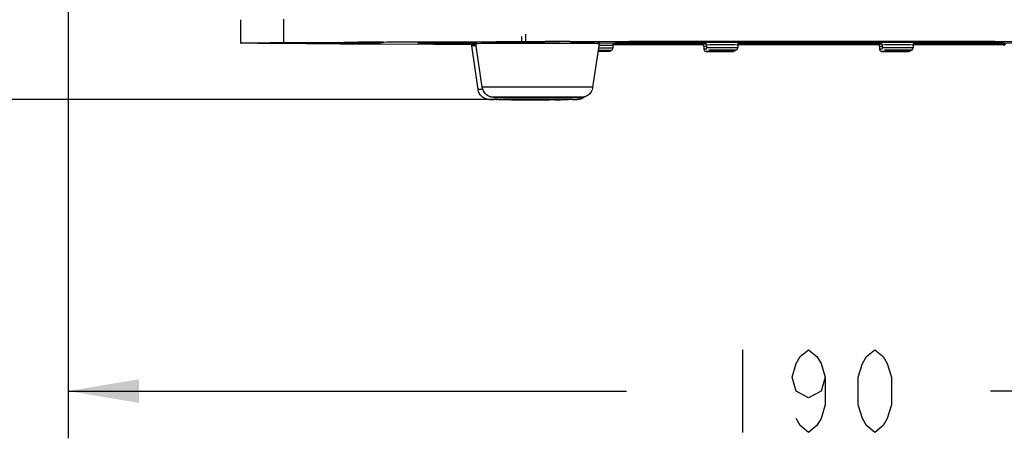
# Model space of a CAD drawing. Extents: x 0 to 420, y 0 to 297.
# Tile 17 of 93: x 80 to 121, y 160 to 177. Entities that reach past the tile are written whole.
import ezdxf

# ---------------------------------------------------------------- set-up
doc = ezdxf.new("R2010")
doc.units = 0
doc.header["$LTSCALE"] = 23.1
doc.linetypes.add('CENTER', pattern=[0.6, 0.375, -0.075, 0.075, -0.075])
doc.layers.get('0').update_dxf_attribs({"linetype": 'CONTINUOUS'})
for name, color, linetype in [('02___PRT_ALL_AXES', 7, 'CONTINUOUS'), ('03___PRT_ALL_CURVES', 7, 'CONTINUOUS'), ('AXES', 7, 'CONTINUOUS'), ('DIM_PILOTEES', 7, 'CONTINUOUS')]:
    doc.layers.add(name, color=color, linetype=linetype)
doc.dimstyles.get("Standard").update_dxf_attribs({"dimtxt": 2.5, "dimasz": 2.5, "dimexe": 1.25, "dimexo": 0.625, "dimtad": 1, "dimcen": 2.5, "dimazin": 3, "dimtfac": 1, "dimtmove": 0, "dimatfit": 3})

# ---------------------------------------------------------------- blocks, each defined once
blk = doc.blocks.new('_FILLED')
at = {"color": 0, "linetype": 'BYBLOCK'}
blk.add_solid([(0, 0), (-1, 0.167), (-1, -0.167)], dxfattribs=at)
blk = doc.blocks.new('*D0')
at = {"layer": 'DIM_PILOTEES', "color": 2, "linetype": 'CONTINUOUS'}
for p, q in [((111.885, 239.747), (58.422, 239.747)), ((60.422, 239.747), (60.422, 212.139)), ((60.422, 174.032), (60.422, 201.639)), ((99.933, 174.032), (58.422, 174.032))]:
    blk.add_line(p, q, dxfattribs=at)
at = {"layer": 'DIM_PILOTEES', "color": 2, "linetype": 'CONTINUOUS', "xscale": 3, "yscale": 3, "zscale": 3}
for p, rotation in [((60.422, 239.747), 90), ((60.422, 174.032), 270)]:
    blk.add_blockref('_FILLED', p, dxfattribs=dict(at, rotation=rotation))
blk = doc.blocks.new('*D1')
at = {"layer": 'DIM_PILOTEES', "color": 2, "linetype": 'CONTINUOUS'}
for p, q in [((111.529, 261.07), (43.254, 261.07)), ((45.254, 261.07), (45.254, 222.801)), ((45.254, 174.032), (45.254, 212.301)), ((99.933, 174.032), (43.254, 174.032))]:
    blk.add_line(p, q, dxfattribs=at)
at = {"layer": 'DIM_PILOTEES', "color": 2, "linetype": 'CONTINUOUS', "xscale": 3, "yscale": 3, "zscale": 3}
for p, rotation in [((45.254, 261.07), 90), ((45.254, 174.032), 270)]:
    blk.add_blockref('_FILLED', p, dxfattribs=dict(at, rotation=rotation))
blk = doc.blocks.new('*D5')
at = {"layer": 'DIM_PILOTEES', "color": 2, "linetype": 'CONTINUOUS'}
for p, q in [((81.75, 210.168), (81.75, 159.698)), ((144.388, 210.169), (144.388, 159.698)), ((81.75, 161.698), (105.369, 161.698)), ((144.388, 161.698), (120.769, 161.698))]:
    blk.add_line(p, q, dxfattribs=at)
at = {"layer": 'DIM_PILOTEES', "color": 2, "linetype": 'CONTINUOUS', "xscale": 3, "yscale": 3, "zscale": 3, "rotation": 180}
blk.add_blockref('_FILLED', (81.75, 161.698), dxfattribs=at)
at = {"layer": 'DIM_PILOTEES', "color": 2, "linetype": 'CONTINUOUS', "xscale": 3, "yscale": 3, "zscale": 3}
blk.add_blockref('_FILLED', (144.388, 161.698), dxfattribs=at)

msp = doc.modelspace()

# ---------------------------------------------------------------- linework, layer by layer
at = {"color": 7, "linetype": 'CONTINUOUS'}
for p, q in [((89.063, 176.422), (89.063, 177.412)), ((90.864, 177.433), (90.864, 176.443)), ((90.053, 176.422), (90.053, 176.422)), ((94.178, 176.422), (94.178, 176.422)), ((96.537, 176.422), (96.537, 176.422)), ((96.537, 176.422), (96.537, 176.422)), ((98.854, 176.361), (97.198, 176.366)), ((97.406, 176.479), (99.862, 176.486)), ((98.45, 176.461), (98.658, 176.462)), ((98.858, 176.456), (98.647, 176.456)), ((98.658, 176.462), (98.923, 176.462)), ((98.858, 176.458), (99.022, 176.458)), ((99.02, 176.456), (98.858, 176.456)), ((98.892, 176.375), (98.898, 176.376)), ((98.898, 176.376), (98.907, 176.376)), ((98.907, 176.376), (98.92, 176.376)), ((98.92, 176.376), (98.951, 176.377)), ((98.923, 176.462), (99.029, 176.462)), ((99.067, 176.471), (99.074, 176.471)), ((99.074, 176.471), (99.083, 176.471)), ((99.083, 176.471), (99.096, 176.471)), ((99.096, 176.471), (99.127, 176.472)), ((99.127, 176.472), (99.159, 176.472)), ((99.159, 176.472), (99.206, 176.473)), ((99.206, 176.473), (99.273, 176.473)), ((99.273, 176.473), (99.371, 176.474)), ((100.768, 176.478), (101.195, 176.479)), ((101.195, 176.479), (101.464, 176.479)), ((101.464, 176.479), (101.932, 176.479)), ((103.62, 176.475), (103.784, 176.475)), ((103.784, 176.475), (103.898, 176.474)), ((103.898, 176.474), (103.977, 176.473)), ((103.977, 176.473), (104.032, 176.473)), ((104.086, 176.472), (104.117, 176.472)), ((104.117, 176.472), (104.13, 176.471)), ((104.13, 176.471), (104.14, 176.471)), ((105.197, 176.35), (104.794, 176.35)), ((104.794, 176.336), (104.794, 176.204)), ((104.809, 176.387), (104.915, 176.388)), ((105.113, 176.383), (104.908, 176.384)), ((104.915, 176.388), (105.123, 176.389)), ((105.376, 176.383), (105.113, 176.383)), ((105.123, 176.389), (105.389, 176.389)), ((105.324, 176.385), (105.433, 176.385)), ((105.67, 176.382), (105.376, 176.383)), ((105.389, 176.389), (105.691, 176.39)), ((105.433, 176.385), (105.539, 176.385)), ((105.466, 176.496), (108.511, 176.499)), ((105.993, 176.384), (105.67, 176.384)), ((105.992, 176.382), (105.67, 176.382)), ((105.691, 176.39), (106.014, 176.39)), ((106.295, 176.383), (105.992, 176.382)), ((105.993, 176.383), (106.15, 176.383)), ((106.007, 176.384), (105.998, 176.384)), ((106.014, 176.39), (106.307, 176.389)), ((106.111, 176.367), (106.316, 176.368)), ((106.565, 176.362), (106.306, 176.362)), ((106.307, 176.389), (106.571, 176.389)), ((106.316, 176.368), (106.578, 176.368)), ((106.324, 176.482), (106.528, 176.483)), ((106.358, 176.384), (106.467, 176.384)), ((106.506, 176.364), (106.606, 176.364)), ((106.778, 176.477), (106.518, 176.477)), ((106.528, 176.483), (106.79, 176.483)), ((106.852, 176.361), (106.565, 176.362)), ((106.578, 176.368), (106.876, 176.369)), ((106.718, 176.48), (106.818, 176.48)), ((106.777, 176.362), (107.019, 176.362)), ((107.064, 176.477), (106.778, 176.477)), ((106.79, 176.483), (107.088, 176.484)), ((106.818, 176.48), (106.917, 176.48)), ((107.175, 176.363), (106.852, 176.363)), ((107.172, 176.361), (106.852, 176.361)), ((106.876, 176.369), (107.196, 176.369)), ((106.947, 176.386), (106.947, 176.386)), ((106.989, 176.477), (107.231, 176.477)), ((107.019, 176.362), (107.141, 176.362)), ((107.388, 176.478), (107.064, 176.478)), ((107.384, 176.477), (107.064, 176.477)), ((107.088, 176.484), (107.408, 176.484)), ((107.141, 176.362), (107.376, 176.362)), ((107.47, 176.362), (107.172, 176.361)), ((107.189, 176.363), (107.181, 176.363)), ((107.196, 176.369), (107.483, 176.368)), ((107.231, 176.477), (107.353, 176.477)), ((107.353, 176.477), (107.588, 176.478)), ((107.376, 176.362), (107.483, 176.363)), ((107.682, 176.477), (107.384, 176.477)), ((107.402, 176.478), (107.393, 176.479)), ((107.408, 176.484), (107.695, 176.484)), ((107.483, 176.368), (107.742, 176.368)), ((107.483, 176.363), (107.669, 176.363)), ((107.588, 176.478), (107.696, 176.478)), ((107.695, 176.484), (107.954, 176.483)), ((107.696, 176.478), (107.881, 176.478)), ((108.113, 176.365), (108.113, 176.365)), ((108.325, 176.48), (108.325, 176.48)), ((108.642, 176.294), (108.642, 176.162)), ((108.753, 176.354), (108.753, 176.222)), ((110.073, 176.354), (110.073, 176.222)), ((111.349, 176.345), (110.073, 176.346)), ((110.665, 176.382), (110.588, 176.38)), ((110.588, 176.38), (110.657, 176.378)), ((110.588, 176.38), (110.588, 176.38)), ((111.222, 176.423), (111.222, 176.423)), ((111.222, 176.423), (111.222, 176.423)), ((111.692, 176.387), (111.232, 176.386)), ((114.506, 176.345), (111.349, 176.345)), ((112.953, 176.383), (112.941, 176.377)), ((112.941, 176.377), (113.271, 176.377)), ((113.504, 176.372), (113.097, 176.372)), ((113.271, 176.377), (113.283, 176.383)), ((116.051, 176.346), (114.506, 176.345)), ((114.791, 176.5), (117.908, 176.499)), ((114.918, 176.423), (114.918, 176.423)), ((115.56, 176.378), (115.637, 176.38)), ((115.637, 176.38), (115.567, 176.382)), ((115.637, 176.38), (115.637, 176.38)), ((116.067, 176.294), (116.067, 176.162)), ((116.178, 176.354), (116.178, 176.222)), ((117.498, 176.354), (117.498, 176.222)), ((117.55, 176.347), (117.498, 176.347)), ((120.674, 176.35), (117.55, 176.347)), ((117.991, 176.367), (118.196, 176.368)), ((118.445, 176.362), (118.185, 176.362)), ((118.196, 176.368), (118.457, 176.368)), ((118.203, 176.482), (118.408, 176.483)), ((118.386, 176.365), (118.486, 176.365)), ((118.657, 176.477), (118.398, 176.478)), ((118.408, 176.483), (118.67, 176.484)), ((118.732, 176.362), (118.445, 176.362)), ((118.457, 176.368), (118.755, 176.369)), ((118.486, 176.365), (118.584, 176.365)), ((118.598, 176.48), (118.698, 176.48)), ((118.944, 176.477), (118.657, 176.477)), ((118.657, 176.362), (118.898, 176.362)), ((118.67, 176.484), (118.968, 176.484)), ((118.698, 176.48), (118.797, 176.48)), ((119.055, 176.363), (118.732, 176.363)), ((119.052, 176.362), (118.732, 176.362)), ((118.755, 176.369), (119.076, 176.369)), ((118.869, 176.478), (119.111, 176.477)), ((118.898, 176.362), (119.021, 176.362)), ((119.267, 176.479), (118.944, 176.479)), ((119.264, 176.477), (118.944, 176.477)), ((118.968, 176.484), (119.288, 176.484)), ((119.021, 176.362), (119.255, 176.363)), ((119.35, 176.362), (119.052, 176.362)), ((119.069, 176.363), (119.06, 176.364)), ((119.076, 176.369), (119.362, 176.369)), ((119.111, 176.477), (119.233, 176.478)), ((119.233, 176.478), (119.468, 176.478)), ((119.241, 176.39), (119.449, 176.391)), ((119.255, 176.363), (119.363, 176.363)), ((119.562, 176.477), (119.264, 176.477)), ((119.281, 176.479), (119.273, 176.479)), ((119.288, 176.484), (119.574, 176.484)), ((119.362, 176.369), (119.622, 176.368)), ((119.363, 176.363), (119.549, 176.363)), ((119.702, 176.385), (119.438, 176.386)), ((119.449, 176.391), (119.715, 176.392)), ((119.468, 176.478), (119.575, 176.478)), ((119.574, 176.484), (119.834, 176.483)), ((119.575, 176.478), (119.761, 176.478)), ((119.649, 176.388), (119.759, 176.388)), ((119.996, 176.385), (119.702, 176.385)), ((119.715, 176.392), (120.017, 176.392)), ((119.759, 176.388), (119.865, 176.388)), ((119.993, 176.365), (119.993, 176.365)), ((120.319, 176.387), (119.996, 176.387)), ((120.318, 176.385), (119.996, 176.385)), ((120.017, 176.392), (120.339, 176.392)), ((120.205, 176.48), (120.205, 176.48)), ((120.621, 176.385), (120.318, 176.385)), ((120.319, 176.386), (120.476, 176.386)), ((120.333, 176.387), (120.324, 176.387)), ((120.339, 176.392), (120.633, 176.392)), ((120.633, 176.392), (120.897, 176.391)), ((121.337, 176.351), (120.674, 176.35)), ((120.684, 176.386), (120.793, 176.386)), ((121.226, 176.387), (121.094, 176.386)), ((121.23, 176.39), (121.273, 176.388)), ((121.255, 176.41), (121.254, 176.41)), ((121.273, 176.388), (121.273, 176.388)), ((121.346, 176.311), (121.335, 176.357)), ((104.173, 176.078), (104.338, 176.078)), ((104.177, 176.103), (104.314, 176.103)), ((104.314, 176.103), (104.442, 176.103)), ((104.338, 176.078), (104.445, 176.079)), ((104.442, 176.103), (104.531, 176.104)), ((104.445, 176.079), (104.519, 176.079)), ((104.519, 176.079), (104.603, 176.079)), ((104.531, 176.104), (104.593, 176.104)), ((104.593, 176.104), (104.649, 176.104)), ((104.603, 176.079), (104.632, 176.08)), ((104.632, 176.08), (104.643, 176.08)), ((104.649, 176.104), (104.678, 176.105)), ((104.678, 176.105), (104.688, 176.105)), ((104.696, 176.092), (104.711, 176.106)), ((108.773, 176.062), (108.838, 176.061)), ((108.838, 176.061), (108.916, 176.061)), ((108.916, 176.061), (109.034, 176.061)), ((109.034, 176.061), (109.202, 176.061)), ((109.144, 176.121), (109.313, 176.121)), ((109.202, 176.061), (109.306, 176.061)), ((109.306, 176.061), (109.483, 176.061)), ((109.313, 176.121), (109.417, 176.121)), ((109.417, 176.121), (109.594, 176.121)), ((109.483, 176.061), (109.611, 176.061)), ((109.594, 176.121), (109.721, 176.121)), ((109.611, 176.061), (109.7, 176.061)), ((109.7, 176.061), (109.761, 176.061)), ((109.721, 176.121), (109.811, 176.121)), ((109.761, 176.061), (109.817, 176.062)), ((109.811, 176.121), (109.872, 176.122)), ((109.817, 176.062), (109.846, 176.062)), ((109.846, 176.062), (109.857, 176.062)), ((109.872, 176.122), (109.928, 176.122)), ((109.928, 176.122), (109.957, 176.122)), ((109.957, 176.122), (109.968, 176.122)), ((116.198, 176.062), (116.263, 176.062)), ((116.263, 176.062), (116.341, 176.061)), ((116.341, 176.061), (116.458, 176.061)), ((116.458, 176.061), (116.627, 176.061)), ((116.569, 176.121), (116.738, 176.121)), ((116.627, 176.061), (116.731, 176.061)), ((116.731, 176.061), (116.908, 176.061)), ((116.738, 176.121), (116.842, 176.121)), ((116.842, 176.121), (117.019, 176.121)), ((116.908, 176.061), (117.035, 176.061)), ((117.019, 176.121), (117.146, 176.121)), ((117.035, 176.061), (117.125, 176.061)), ((117.125, 176.061), (117.186, 176.062)), ((117.146, 176.121), (117.236, 176.121)), ((117.186, 176.062), (117.242, 176.062)), ((117.236, 176.121), (117.297, 176.122)), ((117.242, 176.062), (117.271, 176.062)), ((117.271, 176.062), (117.282, 176.062)), ((117.297, 176.122), (117.353, 176.122)), ((117.353, 176.122), (117.382, 176.122)), ((117.382, 176.122), (117.393, 176.123)), ((99.79, 174.126), (99.769, 174.126)), ((99.819, 174.125), (99.79, 174.126)), ((99.863, 174.125), (99.819, 174.125)), ((99.927, 174.124), (99.863, 174.125)), ((100.024, 174.124), (99.927, 174.124)), ((100.123, 174.123), (100.024, 174.124)), ((100.266, 174.123), (100.123, 174.123)), ((100.138, 174.128), (100.147, 174.128)), ((100.147, 174.128), (100.163, 174.128)), ((100.163, 174.128), (100.19, 174.129)), ((100.19, 174.129), (100.232, 174.129)), ((100.232, 174.129), (100.296, 174.129)), ((100.296, 174.129), (100.393, 174.13)), ((102.494, 174.131), (102.692, 174.131)), ((102.692, 174.131), (102.826, 174.13)), ((102.826, 174.13), (102.916, 174.13)), ((102.916, 174.13), (102.977, 174.129)), ((102.977, 174.129), (103.018, 174.129)), ((103.018, 174.129), (103.055, 174.128)), ((103.055, 174.128), (103.068, 174.128)), ((103.079, 174.128), (103.081, 174.128)), ((103.193, 174.124), (103.081, 174.123)), ((103.44, 174.126), (103.425, 174.126)), ((99.614, 174.031), (99.594, 174.031)), ((99.644, 174.03), (99.614, 174.031)), ((99.687, 174.03), (99.644, 174.03)), ((99.752, 174.029), (99.687, 174.03)), ((99.849, 174.029), (99.752, 174.029)), ((99.948, 174.028), (99.849, 174.029)), ((100.091, 174.028), (99.948, 174.028)), ((99.962, 174.032), (99.971, 174.033)), ((99.971, 174.033), (99.988, 174.033)), ((99.988, 174.033), (100.014, 174.033)), ((100.014, 174.033), (100.056, 174.034)), ((100.056, 174.034), (100.12, 174.034)), ((100.12, 174.034), (100.218, 174.035)), ((102.319, 174.036), (102.517, 174.035)), ((102.517, 174.035), (102.65, 174.035)), ((102.65, 174.035), (102.741, 174.034)), ((102.741, 174.034), (102.802, 174.034)), ((102.802, 174.034), (102.842, 174.033)), ((102.842, 174.033), (102.879, 174.033)), ((102.879, 174.033), (102.893, 174.033)), ((102.904, 174.033), (102.906, 174.032)), ((103.018, 174.029), (102.906, 174.028)), ((103.265, 174.031), (103.249, 174.031))]:
    msp.add_line(p, q, dxfattribs=at)
at = {"color": 9, "linetype": 'CONTINUOUS'}
for p, q in [((98.82, 176.299), (98.82, 176.299)), ((98.996, 176.394), (98.996, 176.394)), ((104.752, 176.436), (104.858, 176.436)), ((104.812, 176.411), (104.847, 176.41)), ((104.847, 176.41), (104.832, 176.41)), ((104.858, 176.436), (104.893, 176.435)), ((108.69, 176.394), (108.743, 176.394)), ((110.031, 176.454), (110.137, 176.453)), ((110.137, 176.453), (110.172, 176.453)), ((116.114, 176.394), (116.168, 176.394)), ((117.456, 176.454), (117.562, 176.454)), ((117.562, 176.454), (117.597, 176.453)), ((104.265, 176.082), (104.174, 176.082)), ((104.442, 176.103), (104.458, 176.103)), ((104.519, 176.079), (104.541, 176.079)), ((108.741, 176.063), (108.767, 176.062)), ((108.838, 176.061), (108.845, 176.061)), ((108.916, 176.061), (108.969, 176.061)), ((108.956, 176.122), (109.079, 176.121)), ((109.034, 176.061), (109.121, 176.061)), ((109.306, 176.064), (109.132, 176.064)), ((109.144, 176.121), (109.232, 176.121)), ((109.417, 176.125), (109.242, 176.124)), ((109.479, 176.064), (109.306, 176.064)), ((109.611, 176.061), (109.627, 176.061)), ((109.721, 176.121), (109.738, 176.121)), ((116.166, 176.063), (116.192, 176.062)), ((116.263, 176.062), (116.27, 176.062)), ((116.298, 176.061), (116.393, 176.061)), ((116.38, 176.122), (116.409, 176.122)), ((116.452, 176.121), (116.504, 176.121)), ((116.458, 176.061), (116.546, 176.061)), ((116.731, 176.065), (116.556, 176.064)), ((116.569, 176.121), (116.657, 176.121)), ((116.842, 176.125), (116.667, 176.125)), ((116.904, 176.064), (116.731, 176.065)), ((117.035, 176.061), (117.052, 176.061)), ((117.146, 176.121), (117.163, 176.121)), ((99.269, 174.55), (99.268, 174.55)), ((99.093, 174.454), (99.093, 174.454)), ((99.839, 174.125), (99.936, 174.124)), ((100.024, 174.124), (100.073, 174.124)), ((100.143, 174.128), (100.123, 174.127)), ((100.123, 174.127), (100.14, 174.126)), ((100.163, 174.128), (100.143, 174.128)), ((100.296, 174.129), (100.289, 174.129)), ((100.564, 174.131), (100.412, 174.13)), ((100.681, 174.122), (100.926, 174.121)), ((100.942, 174.132), (100.742, 174.131)), ((102.008, 174.121), (102.282, 174.121)), ((102.494, 174.131), (102.488, 174.131)), ((102.523, 174.122), (102.748, 174.122)), ((102.692, 174.131), (102.665, 174.131)), ((102.826, 174.13), (102.815, 174.13)), ((103.055, 174.128), (103.023, 174.129)), ((103.076, 174.128), (103.068, 174.128)), ((103.073, 174.126), (103.093, 174.127)), ((103.093, 174.127), (103.076, 174.128)), ((99.663, 174.03), (99.761, 174.029)), ((99.849, 174.029), (99.898, 174.028)), ((99.967, 174.033), (99.948, 174.032)), ((99.948, 174.032), (99.964, 174.031)), ((99.988, 174.033), (99.967, 174.033)), ((100.12, 174.034), (100.114, 174.034)), ((100.389, 174.035), (100.236, 174.035)), ((100.505, 174.026), (100.75, 174.026)), ((100.767, 174.036), (100.567, 174.036)), ((101.833, 174.026), (102.106, 174.026)), ((102.319, 174.036), (102.313, 174.036)), ((102.348, 174.027), (102.572, 174.027)), ((102.517, 174.035), (102.489, 174.035)), ((102.65, 174.035), (102.639, 174.035)), ((102.879, 174.033), (102.848, 174.033)), ((102.901, 174.033), (102.893, 174.033)), ((102.898, 174.031), (102.918, 174.032)), ((102.918, 174.032), (102.901, 174.033))]:
    msp.add_line(p, q, dxfattribs=at)
at = {"color": 7, "linetype": 'CONTINUOUS'}
for points in [[(89.063, 176.422), (89.082, 176.424), (89.208, 176.428), (89.453, 176.432), (89.813, 176.436), (90.285, 176.44), (90.864, 176.443)], [(90.787, 176.401), (90.221, 176.405), (89.762, 176.409), (89.416, 176.412), (89.186, 176.416), (89.074, 176.42), (89.063, 176.422)], [(90.053, 176.422), (90.116, 176.424), (90.295, 176.426), (90.58, 176.427), (90.955, 176.428), (91.395, 176.429), (91.881, 176.429), (92.375, 176.429), (92.86, 176.429), (93.297, 176.428), (93.668, 176.427), (93.947, 176.426), (94.121, 176.424), (94.178, 176.422)], [(94.178, 176.422), (94.115, 176.421), (93.935, 176.419), (93.651, 176.418), (93.276, 176.417), (92.836, 176.416), (92.35, 176.415), (91.855, 176.415), (91.371, 176.416), (90.934, 176.417), (90.563, 176.418), (90.284, 176.419), (90.11, 176.421), (90.053, 176.422)], [(97.198, 176.366), (95.058, 176.373), (93.257, 176.382), (91.824, 176.391), (90.787, 176.401)], [(90.864, 176.443), (91.937, 176.453), (93.406, 176.463), (95.238, 176.471), (97.406, 176.479)], [(93.9, 176.386), (93.933, 176.387), (94.026, 176.388), (94.166, 176.388), (94.34, 176.388), (94.522, 176.388), (94.695, 176.388), (94.834, 176.388), (94.925, 176.387), (94.956, 176.386)], [(94.956, 176.386), (94.923, 176.386), (94.83, 176.385), (94.69, 176.385), (94.515, 176.385), (94.334, 176.385), (94.16, 176.385), (94.022, 176.385), (93.93, 176.386), (93.9, 176.386)], [(94.032, 176.458), (94.065, 176.459), (94.159, 176.46), (94.298, 176.46), (94.473, 176.46), (94.654, 176.46), (94.828, 176.46), (94.966, 176.46), (95.058, 176.459), (95.088, 176.458)], [(95.088, 176.458), (95.055, 176.458), (94.962, 176.457), (94.822, 176.457), (94.648, 176.457), (94.467, 176.457), (94.293, 176.457), (94.154, 176.457), (94.063, 176.458), (94.032, 176.458)], [(96.537, 176.422), (96.593, 176.424), (96.754, 176.425), (97.01, 176.427), (97.346, 176.428), (97.743, 176.428), (98.178, 176.429), (98.624, 176.429), (98.996, 176.428)], [(98.996, 176.417), (98.593, 176.416), (98.146, 176.416), (97.714, 176.417), (97.32, 176.417), (96.989, 176.418), (96.739, 176.42), (96.586, 176.421), (96.537, 176.422)], [(98.271, 176.459), (98.318, 176.46), (98.45, 176.461)], [(98.647, 176.456), (98.443, 176.457), (98.314, 176.458), (98.271, 176.459)], [(98.519, 176.459), (98.527, 176.459), (98.555, 176.458), (98.601, 176.458), (98.665, 176.457), (98.744, 176.457), (98.837, 176.457), (98.943, 176.457), (99.021, 176.456)], [(98.82, 176.299), (98.821, 176.322), (98.829, 176.342), (98.841, 176.357), (98.854, 176.367)], [(98.854, 176.367), (98.864, 176.371), (98.87, 176.373), (98.874, 176.374), (98.877, 176.374), (98.88, 176.375), (98.882, 176.375), (98.883, 176.375), (98.885, 176.375), (98.887, 176.375), (98.889, 176.375), (98.892, 176.375)], [(98.951, 176.377), (98.984, 176.377), (98.998, 176.377)], [(98.996, 176.394), (98.996, 176.417), (99.004, 176.438), (99.016, 176.453), (99.029, 176.462)], [(99.029, 176.462), (99.039, 176.466), (99.045, 176.468), (99.05, 176.469), (99.053, 176.47), (99.055, 176.47), (99.057, 176.47), (99.059, 176.47), (99.061, 176.47), (99.063, 176.47), (99.065, 176.471), (99.067, 176.471)], [(99.371, 176.474), (99.512, 176.475), (99.606, 176.475), (99.719, 176.476), (99.856, 176.476), (100.022, 176.477), (100.224, 176.477), (100.47, 176.478), (100.768, 176.478)], [(99.862, 176.486), (102.569, 176.491), (105.466, 176.496)], [(102.988, 176.485), (102.955, 176.484), (102.862, 176.484), (102.722, 176.483), (102.547, 176.483), (102.366, 176.483), (102.192, 176.483), (102.054, 176.484), (101.963, 176.484), (101.932, 176.485)], [(102.988, 176.477), (103.22, 176.477), (103.379, 176.476), (103.511, 176.476), (103.62, 176.475)], [(104.032, 176.473), (104.071, 176.472), (104.086, 176.472)], [(104.14, 176.471), (104.146, 176.471), (104.149, 176.471), (104.151, 176.471), (104.153, 176.471), (104.155, 176.471), (104.156, 176.47), (104.158, 176.47), (104.16, 176.47), (104.161, 176.47), (104.164, 176.47), (104.166, 176.469), (104.169, 176.469), (104.174, 176.467), (104.183, 176.464), (104.19, 176.46), (104.198, 176.454), (104.207, 176.445), (104.215, 176.432), (104.22, 176.415), (104.22, 176.395)], [(104.742, 176.117), (104.78, 176.155), (104.794, 176.204)], [(104.794, 176.336), (104.807, 176.386), (104.845, 176.423)], [(104.837, 176.41), (104.83, 176.409), (104.823, 176.407)], [(104.839, 176.41), (104.84, 176.41), (104.84, 176.41), (104.837, 176.41)], [(104.885, 176.435), (104.886, 176.435), (104.886, 176.435), (104.883, 176.435), (104.876, 176.434), (104.869, 176.432), (104.845, 176.423)], [(104.984, 176.386), (104.993, 176.386), (105.02, 176.385), (105.066, 176.385), (105.13, 176.384), (105.209, 176.384), (105.303, 176.384), (105.408, 176.384), (105.523, 176.383), (105.646, 176.383)], [(108.626, 176.347), (108.232, 176.347), (105.197, 176.35)], [(105.539, 176.385), (105.624, 176.385), (105.654, 176.385), (105.675, 176.385), (105.684, 176.385), (105.685, 176.385)], [(105.646, 176.383), (105.772, 176.383), (105.993, 176.383)], [(105.935, 176.365), (105.981, 176.366), (106.111, 176.367)], [(106.306, 176.362), (106.104, 176.363), (105.977, 176.364), (105.935, 176.365)], [(106.147, 176.48), (106.193, 176.481), (106.324, 176.482)], [(106.518, 176.477), (106.316, 176.478), (106.189, 176.479), (106.147, 176.48)], [(106.15, 176.383), (106.266, 176.384), (106.358, 176.384)], [(106.166, 176.365), (106.174, 176.365), (106.199, 176.364), (106.241, 176.364), (106.299, 176.363), (106.372, 176.363), (106.458, 176.363), (106.556, 176.363), (106.663, 176.362), (106.777, 176.362)], [(106.768, 176.384), (106.561, 176.383), (106.295, 176.383)], [(106.378, 176.48), (106.386, 176.48), (106.411, 176.479), (106.453, 176.479), (106.511, 176.479), (106.584, 176.478), (106.67, 176.478), (106.768, 176.478), (106.875, 176.478), (106.989, 176.477)], [(106.467, 176.384), (106.548, 176.384), (106.612, 176.385), (106.66, 176.385), (106.689, 176.386), (106.7, 176.386)], [(106.571, 176.389), (106.776, 176.388), (106.904, 176.387), (106.947, 176.386)], [(106.606, 176.364), (106.705, 176.364), (106.749, 176.364)], [(106.749, 176.364), (106.82, 176.364), (106.845, 176.364), (106.86, 176.364), (106.867, 176.364), (106.867, 176.364)], [(106.947, 176.386), (106.901, 176.385), (106.768, 176.384)], [(106.917, 176.48), (107, 176.479), (107.032, 176.479), (107.057, 176.479), (107.073, 176.479), (107.079, 176.479), (107.079, 176.479)], [(107.937, 176.363), (107.732, 176.362), (107.47, 176.362)], [(107.669, 176.363), (107.743, 176.363), (107.802, 176.364), (107.846, 176.364), (107.872, 176.365), (107.882, 176.365)], [(108.149, 176.478), (107.944, 176.477), (107.682, 176.477)], [(107.742, 176.368), (107.944, 176.367), (108.071, 176.366), (108.113, 176.365)], [(107.881, 176.478), (107.955, 176.479), (108.014, 176.479), (108.058, 176.479), (108.085, 176.48), (108.094, 176.48)], [(108.113, 176.365), (108.067, 176.364), (107.937, 176.363)], [(107.954, 176.483), (108.156, 176.482), (108.283, 176.481), (108.325, 176.48)], [(108.325, 176.48), (108.279, 176.479), (108.149, 176.478)], [(108.511, 176.499), (111.634, 176.5), (114.791, 176.5)], [(108.612, 176.364), (108.587, 176.382), (108.561, 176.391), (108.551, 176.392), (108.55, 176.392)], [(108.642, 176.294), (108.631, 176.339), (108.612, 176.364)], [(108.642, 176.162), (108.653, 176.116), (108.671, 176.092), (108.695, 176.074), (108.72, 176.065), (108.735, 176.063), (108.74, 176.062), (108.745, 176.062), (108.752, 176.062), (108.773, 176.062)], [(108.753, 176.354), (108.742, 176.4), (108.723, 176.424), (108.697, 176.443), (108.671, 176.451), (108.662, 176.452), (108.661, 176.452)], [(110.021, 176.135), (110.06, 176.172), (110.073, 176.222)], [(110.073, 176.354), (110.086, 176.403), (110.125, 176.441)], [(110.164, 176.452), (110.165, 176.452), (110.165, 176.452), (110.162, 176.452), (110.155, 176.451), (110.148, 176.45), (110.125, 176.441)], [(110.637, 176.38), (110.644, 176.379), (110.709, 176.378), (110.839, 176.377), (111.032, 176.376), (111.281, 176.374)], [(111.232, 176.386), (110.884, 176.384), (110.665, 176.382)], [(111.222, 176.423), (111.278, 176.424), (111.439, 176.426), (111.695, 176.427), (112.031, 176.428), (112.428, 176.428), (112.863, 176.429)], [(114.918, 176.423), (114.862, 176.421), (114.701, 176.42), (114.445, 176.419), (114.109, 176.418), (113.712, 176.417), (113.277, 176.417), (112.831, 176.417), (112.398, 176.417), (112.005, 176.418), (111.674, 176.419), (111.424, 176.42), (111.271, 176.421), (111.222, 176.423)], [(111.281, 176.374), (111.58, 176.374), (111.921, 176.373), (112.294, 176.372), (112.69, 176.372), (113.097, 176.372)], [(111.38, 176.38), (111.404, 176.379), (111.462, 176.378)], [(111.462, 176.38), (111.485, 176.379), (111.558, 176.378), (111.678, 176.377), (111.842, 176.377), (112.044, 176.376), (112.278, 176.375), (112.538, 176.375), (112.816, 176.375), (113.102, 176.375)], [(113.43, 176.389), (112.825, 176.389), (112.23, 176.388), (111.692, 176.387)], [(112.863, 176.429), (113.309, 176.429), (113.742, 176.428), (114.135, 176.428), (114.466, 176.427), (114.716, 176.426), (114.869, 176.424), (114.918, 176.423)], [(113.102, 176.375), (113.389, 176.375), (113.667, 176.375), (113.928, 176.375), (114.165, 176.376), (114.369, 176.377), (114.536, 176.377), (114.659, 176.378), (114.735, 176.379), (114.762, 176.38)], [(115.013, 176.386), (114.558, 176.387), (114.023, 176.388), (113.43, 176.389)], [(114.923, 176.375), (114.62, 176.374), (114.277, 176.373), (113.901, 176.372), (113.504, 176.372)], [(114.762, 176.378), (114.816, 176.379), (114.845, 176.38)], [(115.587, 176.38), (115.577, 176.379), (115.508, 176.378), (115.372, 176.377), (115.176, 176.376), (114.923, 176.375)], [(115.567, 176.382), (115.354, 176.384), (115.013, 176.386)], [(116.037, 176.364), (116.011, 176.383), (115.985, 176.391), (115.976, 176.392), (115.975, 176.392)], [(116.067, 176.294), (116.056, 176.339), (116.037, 176.364)], [(116.067, 176.162), (116.078, 176.117), (116.096, 176.092), (116.12, 176.074), (116.145, 176.065), (116.16, 176.063), (116.165, 176.063), (116.17, 176.062), (116.177, 176.062), (116.198, 176.062)], [(116.178, 176.354), (116.167, 176.4), (116.148, 176.425), (116.122, 176.443), (116.096, 176.451), (116.086, 176.452), (116.085, 176.452)], [(117.446, 176.135), (117.484, 176.172), (117.498, 176.222)], [(117.498, 176.354), (117.511, 176.403), (117.55, 176.441)], [(117.589, 176.453), (117.59, 176.453), (117.59, 176.453), (117.587, 176.452), (117.58, 176.451), (117.573, 176.45), (117.55, 176.441)], [(117.815, 176.365), (117.861, 176.366), (117.991, 176.367)], [(118.185, 176.362), (117.984, 176.363), (117.857, 176.364), (117.815, 176.365)], [(117.908, 176.499), (120.943, 176.496), (123.824, 176.492)], [(118.027, 176.48), (118.073, 176.481), (118.203, 176.482)], [(118.398, 176.478), (118.196, 176.478), (118.069, 176.479), (118.027, 176.48)], [(118.046, 176.365), (118.054, 176.365), (118.079, 176.364), (118.121, 176.364), (118.179, 176.364), (118.252, 176.363), (118.338, 176.363), (118.435, 176.363), (118.543, 176.363), (118.657, 176.362)], [(118.258, 176.48), (118.266, 176.48), (118.291, 176.48), (118.333, 176.479), (118.391, 176.479), (118.464, 176.478), (118.55, 176.478), (118.648, 176.478), (118.755, 176.478), (118.869, 176.478)], [(118.584, 176.365), (118.668, 176.364), (118.7, 176.364), (118.724, 176.364), (118.74, 176.364), (118.747, 176.364), (118.747, 176.364)], [(118.797, 176.48), (118.88, 176.48), (118.912, 176.479), (118.937, 176.479), (118.952, 176.479), (118.959, 176.479), (118.959, 176.479)], [(119.062, 176.388), (119.109, 176.389), (119.241, 176.39)], [(119.438, 176.386), (119.234, 176.386), (119.105, 176.387), (119.062, 176.388)], [(119.31, 176.388), (119.318, 176.388), (119.346, 176.388), (119.392, 176.387), (119.456, 176.387), (119.535, 176.386), (119.628, 176.386), (119.734, 176.386), (119.849, 176.386), (119.971, 176.386)], [(119.816, 176.363), (119.612, 176.362), (119.35, 176.362)], [(119.549, 176.363), (119.623, 176.364), (119.682, 176.364), (119.726, 176.364), (119.752, 176.365), (119.762, 176.365)], [(120.028, 176.478), (119.824, 176.478), (119.562, 176.477)], [(119.622, 176.368), (119.824, 176.367), (119.951, 176.366), (119.993, 176.365)], [(119.761, 176.478), (119.835, 176.479), (119.894, 176.479), (119.938, 176.48), (119.964, 176.48), (119.974, 176.48)], [(119.993, 176.365), (119.947, 176.364), (119.816, 176.363)], [(119.834, 176.483), (120.036, 176.482), (120.163, 176.481), (120.205, 176.48)], [(119.865, 176.388), (119.95, 176.388), (119.98, 176.387), (120.001, 176.387), (120.01, 176.387), (120.011, 176.387)], [(119.971, 176.386), (120.098, 176.386), (120.319, 176.386)], [(120.205, 176.48), (120.159, 176.479), (120.028, 176.478)], [(120.476, 176.386), (120.592, 176.386), (120.684, 176.386)], [(121.094, 176.386), (120.886, 176.386), (120.621, 176.385)], [(120.793, 176.386), (120.873, 176.387), (120.938, 176.387), (120.986, 176.388), (121.015, 176.388), (121.026, 176.388)], [(120.897, 176.391), (121.101, 176.39), (121.23, 176.39)], [(121.335, 176.357), (121.317, 176.382), (121.291, 176.4), (121.265, 176.409), (121.255, 176.41)], [(121.392, 176.336), (121.381, 176.382), (121.362, 176.407), (121.337, 176.425), (121.311, 176.434), (121.301, 176.435), (121.3, 176.435)], [(104.643, 176.08), (104.646, 176.08), (104.649, 176.08), (104.652, 176.08), (104.657, 176.08), (104.665, 176.081), (104.673, 176.083), (104.696, 176.092)], [(104.688, 176.105), (104.692, 176.105), (104.695, 176.105), (104.698, 176.105), (104.703, 176.105), (104.711, 176.106), (104.718, 176.108), (104.742, 176.117)], [(108.984, 176.121), (109.027, 176.121), (109.144, 176.121)], [(109.857, 176.062), (109.861, 176.062), (109.864, 176.062), (109.867, 176.063), (109.871, 176.063), (109.88, 176.064), (109.887, 176.065), (109.91, 176.075)], [(109.91, 176.075), (109.949, 176.112), (109.952, 176.122)], [(109.968, 176.122), (109.972, 176.122), (109.975, 176.123), (109.978, 176.123), (109.982, 176.123), (109.991, 176.124), (109.998, 176.126), (110.021, 176.135)], [(116.409, 176.122), (116.452, 176.121), (116.569, 176.121)], [(117.282, 176.062), (117.286, 176.062), (117.289, 176.063), (117.292, 176.063), (117.296, 176.063), (117.305, 176.064), (117.312, 176.066), (117.335, 176.075)], [(117.335, 176.075), (117.374, 176.112), (117.376, 176.122)], [(117.393, 176.123), (117.396, 176.123), (117.399, 176.123), (117.403, 176.123), (117.407, 176.123), (117.415, 176.124), (117.423, 176.126), (117.446, 176.135)], [(99.769, 174.126), (99.761, 174.126), (99.754, 174.127), (99.747, 174.127), (99.74, 174.127), (99.732, 174.128), (99.723, 174.128), (99.713, 174.129), (99.701, 174.13), (99.683, 174.133), (99.653, 174.138), (99.636, 174.142), (99.617, 174.148), (99.596, 174.154), (99.572, 174.164), (99.551, 174.172), (99.523, 174.187), (99.484, 174.21), (99.451, 174.234), (99.424, 174.257), (99.394, 174.287), (99.359, 174.33), (99.318, 174.396), (99.289, 174.466), (99.268, 174.55)], [(103.947, 174.55), (103.921, 174.448), (103.874, 174.354), (103.815, 174.279), (103.753, 174.225), (103.694, 174.187)], [(99.594, 174.031), (99.586, 174.031), (99.579, 174.031), (99.572, 174.032), (99.565, 174.032), (99.556, 174.032), (99.547, 174.033), (99.538, 174.034), (99.526, 174.035), (99.507, 174.038), (99.477, 174.043), (99.461, 174.047), (99.442, 174.052), (99.421, 174.059), (99.396, 174.068), (99.376, 174.077), (99.347, 174.091), (99.309, 174.115), (99.275, 174.139), (99.248, 174.162), (99.219, 174.191), (99.183, 174.235), (99.142, 174.3), (99.113, 174.37), (99.093, 174.454)], [(100.134, 174.128), (100.135, 174.128), (100.138, 174.128)], [(103.081, 174.123), (103.011, 174.123), (102.884, 174.123), (102.724, 174.122), (102.526, 174.122), (102.282, 174.121), (102.015, 174.121), (101.739, 174.121), (101.461, 174.121), (101.186, 174.121), (100.926, 174.121), (100.709, 174.122), (100.531, 174.122), (100.385, 174.122), (100.266, 174.123)], [(100.393, 174.13), (100.541, 174.131), (100.64, 174.131), (100.762, 174.131), (100.911, 174.132), (101.092, 174.132), (101.31, 174.132), (101.545, 174.132), (101.782, 174.132), (102.009, 174.132), (102.202, 174.132), (102.362, 174.131), (102.494, 174.131)], [(103.068, 174.128), (103.077, 174.128), (103.079, 174.128)], [(103.425, 174.126), (103.38, 174.125), (103.349, 174.125), (103.309, 174.125), (103.258, 174.124), (103.193, 174.124)], [(103.519, 174.092), (103.47, 174.069), (103.436, 174.056), (103.41, 174.049), (103.39, 174.044), (103.374, 174.04), (103.335, 174.035), (103.314, 174.033), (103.3, 174.032), (103.289, 174.032), (103.278, 174.031), (103.265, 174.031)], [(103.694, 174.187), (103.646, 174.164), (103.611, 174.152), (103.586, 174.144), (103.566, 174.139), (103.55, 174.136), (103.511, 174.13), (103.489, 174.128), (103.476, 174.127), (103.464, 174.127), (103.453, 174.127), (103.44, 174.126)], [(103.598, 174.148), (103.578, 174.13), (103.519, 174.092)], [(99.959, 174.032), (99.96, 174.032), (99.962, 174.032)], [(102.906, 174.028), (102.836, 174.028), (102.708, 174.027), (102.549, 174.027), (102.35, 174.027), (102.106, 174.026), (101.84, 174.026), (101.564, 174.026), (101.285, 174.026), (101.01, 174.026), (100.75, 174.026), (100.533, 174.026), (100.355, 174.027), (100.21, 174.027), (100.091, 174.028)], [(100.218, 174.035), (100.365, 174.035), (100.465, 174.036), (100.586, 174.036), (100.735, 174.036), (100.916, 174.037), (101.135, 174.037), (101.37, 174.037), (101.606, 174.037), (101.833, 174.037), (102.027, 174.036), (102.187, 174.036), (102.319, 174.036)], [(102.893, 174.033), (102.901, 174.033), (102.904, 174.033)], [(103.249, 174.031), (103.205, 174.03), (103.173, 174.03), (103.133, 174.029), (103.082, 174.029), (103.018, 174.029)]]:
    msp.add_lwpolyline(points, dxfattribs=at)
at = {"color": 9, "linetype": 'CONTINUOUS'}
for points in [[(99.009, 176.302), (98.921, 176.302), (98.847, 176.3), (98.82, 176.299)], [(104.22, 176.395), (104.198, 176.396), (104.128, 176.397), (104.01, 176.398), (103.848, 176.399), (103.644, 176.4), (103.403, 176.401), (103.128, 176.402), (102.824, 176.402), (102.498, 176.403), (102.155, 176.403), (101.802, 176.403), (101.446, 176.403), (101.092, 176.403), (100.748, 176.403), (100.42, 176.402), (100.115, 176.402), (99.837, 176.401), (99.592, 176.4), (99.384, 176.399), (99.218, 176.398), (99.097, 176.397), (99.022, 176.396), (98.996, 176.394)], [(104.794, 176.204), (104.763, 176.205), (104.67, 176.205), (104.525, 176.206), (104.341, 176.206), (104.192, 176.206)], [(104.211, 176.438), (104.373, 176.437), (104.585, 176.437), (104.752, 176.436)], [(104.212, 176.338), (104.341, 176.338), (104.525, 176.338), (104.67, 176.337), (104.763, 176.337), (104.794, 176.336)], [(108.543, 176.393), (108.581, 176.393), (108.69, 176.394)], [(108.642, 176.294), (108.676, 176.294), (108.753, 176.295)], [(108.771, 176.163), (108.676, 176.162), (108.642, 176.162)], [(108.654, 176.453), (108.691, 176.453), (108.8, 176.454), (108.969, 176.455), (109.182, 176.455), (109.418, 176.455), (109.653, 176.455), (109.864, 176.455), (110.031, 176.454)], [(108.753, 176.354), (108.786, 176.354), (108.881, 176.355), (109.028, 176.355), (109.213, 176.356), (109.417, 176.356), (109.621, 176.356), (109.804, 176.355), (109.949, 176.355), (110.042, 176.354), (110.073, 176.354)], [(110.073, 176.222), (110.042, 176.222), (109.949, 176.223), (109.804, 176.223), (109.621, 176.224), (109.417, 176.224), (109.213, 176.224), (109.028, 176.223), (108.881, 176.223), (108.786, 176.222), (108.753, 176.222)], [(115.968, 176.393), (116.006, 176.393), (116.114, 176.394)], [(116.067, 176.294), (116.101, 176.294), (116.178, 176.295)], [(116.195, 176.163), (116.101, 176.162), (116.067, 176.162)], [(116.079, 176.453), (116.116, 176.454), (116.225, 176.454), (116.394, 176.455), (116.607, 176.455), (116.842, 176.455), (117.078, 176.455), (117.289, 176.455), (117.456, 176.454)], [(116.178, 176.354), (116.211, 176.354), (116.306, 176.355), (116.453, 176.356), (116.638, 176.356), (116.842, 176.356), (117.046, 176.356), (117.229, 176.356), (117.374, 176.355), (117.467, 176.354), (117.498, 176.354)], [(117.498, 176.222), (117.467, 176.222), (117.374, 176.223), (117.229, 176.224), (117.046, 176.224), (116.842, 176.224), (116.638, 176.224), (116.453, 176.224), (116.306, 176.223), (116.211, 176.222), (116.178, 176.222)], [(121.247, 176.41), (121.285, 176.411), (121.356, 176.412)], [(121.293, 176.435), (121.331, 176.436), (121.44, 176.437), (121.608, 176.437), (121.821, 176.438)], [(104.59, 176.106), (104.467, 176.107), (104.311, 176.107), (104.178, 176.107)], [(104.545, 176.081), (104.421, 176.082), (104.265, 176.082)], [(104.649, 176.08), (104.623, 176.081), (104.545, 176.081)], [(104.695, 176.105), (104.669, 176.106), (104.59, 176.106)], [(104.603, 176.079), (104.621, 176.08), (104.649, 176.08)], [(104.649, 176.104), (104.667, 176.104), (104.695, 176.105)], [(109.132, 176.064), (108.974, 176.064), (108.849, 176.064), (108.769, 176.063), (108.741, 176.063)], [(109.242, 176.124), (109.085, 176.124), (108.96, 176.124), (108.88, 176.123), (108.852, 176.123)], [(108.852, 176.123), (108.878, 176.122), (108.956, 176.122)], [(109.87, 176.124), (109.746, 176.124), (109.59, 176.124), (109.417, 176.125)], [(109.759, 176.064), (109.636, 176.064), (109.479, 176.064)], [(109.863, 176.063), (109.838, 176.063), (109.759, 176.064)], [(109.817, 176.062), (109.835, 176.062), (109.863, 176.063)], [(109.974, 176.123), (109.948, 176.123), (109.87, 176.124)], [(109.928, 176.122), (109.946, 176.122), (109.974, 176.123)], [(116.556, 176.064), (116.399, 176.064), (116.274, 176.064), (116.194, 176.063), (116.166, 176.063)], [(116.667, 176.125), (116.51, 176.124), (116.385, 176.124), (116.305, 176.123), (116.277, 176.123)], [(116.277, 176.123), (116.302, 176.122), (116.38, 176.122)], [(117.295, 176.124), (117.171, 176.124), (117.015, 176.125), (116.842, 176.125)], [(117.184, 176.064), (117.061, 176.064), (116.904, 176.064)], [(117.288, 176.063), (117.262, 176.063), (117.184, 176.064)], [(117.242, 176.062), (117.26, 176.062), (117.288, 176.063)], [(117.399, 176.123), (117.373, 176.123), (117.295, 176.124)], [(117.353, 176.122), (117.371, 176.122), (117.399, 176.123)], [(103.947, 174.55), (103.926, 174.551), (103.857, 174.552), (103.742, 174.553), (103.584, 174.554), (103.385, 174.555), (103.151, 174.556), (102.885, 174.556), (102.593, 174.557), (102.281, 174.557), (101.955, 174.557), (101.622, 174.558), (101.289, 174.557), (100.963, 174.557), (100.649, 174.557), (100.355, 174.556), (100.087, 174.556), (99.849, 174.555), (99.648, 174.554), (99.486, 174.553), (99.367, 174.552), (99.294, 174.551), (99.269, 174.55)], [(99.292, 174.458), (99.192, 174.457), (99.119, 174.456), (99.093, 174.454)], [(100.26, 174.131), (100.086, 174.131), (99.946, 174.13), (99.844, 174.129), (99.781, 174.128), (99.758, 174.127)], [(99.758, 174.127), (99.777, 174.126), (99.837, 174.125)], [(100.14, 174.126), (100.193, 174.126), (100.281, 174.125), (100.401, 174.124), (100.551, 174.124), (100.728, 174.123), (100.926, 174.123), (101.14, 174.122), (101.367, 174.122), (101.599, 174.122), (101.831, 174.122), (102.058, 174.122), (102.274, 174.123), (102.473, 174.123), (102.652, 174.124), (102.804, 174.124), (102.927, 174.125), (103.017, 174.126), (103.073, 174.126)], [(103.143, 174.131), (102.972, 174.131), (102.77, 174.132), (102.543, 174.133), (102.294, 174.133), (102.031, 174.133), (101.758, 174.133), (101.481, 174.133), (101.207, 174.133), (100.943, 174.133), (100.693, 174.133), (100.463, 174.132), (100.26, 174.131)], [(103.458, 174.127), (103.439, 174.128), (103.379, 174.129), (103.28, 174.13), (103.143, 174.131)], [(103.27, 174.124), (103.372, 174.125), (103.435, 174.126), (103.458, 174.127)], [(100.084, 174.036), (99.911, 174.035), (99.771, 174.035), (99.668, 174.034), (99.605, 174.033), (99.583, 174.032)], [(99.583, 174.032), (99.602, 174.031), (99.662, 174.03)], [(99.964, 174.031), (100.017, 174.03), (100.105, 174.03), (100.226, 174.029), (100.376, 174.028), (100.552, 174.028), (100.75, 174.027), (100.965, 174.027), (101.191, 174.027), (101.423, 174.027), (101.656, 174.027), (101.883, 174.027), (102.099, 174.027), (102.298, 174.028), (102.476, 174.028), (102.629, 174.029), (102.752, 174.03), (102.842, 174.03), (102.898, 174.031)], [(102.967, 174.035), (102.796, 174.036), (102.595, 174.037), (102.367, 174.037), (102.119, 174.038), (101.855, 174.038), (101.582, 174.038), (101.306, 174.038), (101.032, 174.038), (100.767, 174.038), (100.517, 174.037), (100.288, 174.037), (100.084, 174.036)], [(103.282, 174.032), (103.263, 174.033), (103.204, 174.034), (103.104, 174.035), (102.967, 174.035)], [(103.094, 174.029), (103.197, 174.03), (103.26, 174.031), (103.282, 174.032)]]:
    msp.add_lwpolyline(points, dxfattribs=at)
at = {"layer": '02___PRT_ALL_AXES', "color": 7, "linetype": 'CONTINUOUS'}
for p, q in [((99.093, 174.454), (98.82, 176.299)), ((99.268, 174.55), (98.996, 176.394)), ((103.947, 174.55), (104.22, 176.395))]:
    msp.add_line(p, q, dxfattribs=at)
at = {"layer": '03___PRT_ALL_CURVES', "color": 2, "linetype": 'CENTER'}
for p, q in [((104.701, 176.439), (104.914, 176.44)), ((104.839, 176.405), (104.826, 176.405)), ((108.729, 176.417), (104.839, 176.411)), ((104.85, 176.405), (104.839, 176.405)), ((105.189, 176.403), (104.85, 176.405)), ((108.717, 176.429), (104.885, 176.434)), ((105.903, 176.444), (106.183, 176.445)), ((106.183, 176.445), (106.676, 176.447)), ((106.676, 176.447), (107.158, 176.448)), ((107.262, 176.396), (106.946, 176.397)), ((107.158, 176.448), (107.822, 176.45)), ((107.761, 176.395), (107.262, 176.396)), ((108.282, 176.394), (107.761, 176.395)), ((107.822, 176.45), (108.324, 176.451)), ((108.66, 176.394), (108.282, 176.394)), ((108.324, 176.451), (108.549, 176.451)), ((108.549, 176.451), (108.667, 176.452)), ((110.21, 176.391), (110.082, 176.392)), ((111.222, 176.408), (110.085, 176.399)), ((113.07, 176.423), (110.102, 176.419)), ((111.379, 176.425), (110.11, 176.427)), ((110.124, 176.454), (110.619, 176.454)), ((112.375, 176.428), (110.14, 176.447)), ((110.891, 176.391), (110.21, 176.391)), ((110.619, 176.454), (111.222, 176.455)), ((111.527, 176.39), (110.891, 176.391)), ((111.222, 176.455), (112.16, 176.455)), ((112.435, 176.39), (111.527, 176.39)), ((112.16, 176.455), (113.13, 176.455)), ((113.338, 176.39), (112.435, 176.39)), ((113.07, 176.423), (116.153, 176.418)), ((113.13, 176.455), (113.705, 176.455)), ((113.98, 176.39), (113.338, 176.39)), ((113.785, 176.428), (116.109, 176.447)), ((114.618, 176.391), (113.98, 176.39)), ((115.028, 176.391), (114.618, 176.391)), ((114.77, 176.425), (116.145, 176.427)), ((114.918, 176.408), (116.167, 176.397)), ((115.52, 176.391), (115.028, 176.391)), ((115.846, 176.392), (115.52, 176.391)), ((115.578, 176.454), (116.086, 176.454)), ((115.975, 176.392), (115.846, 176.392)), ((117.59, 176.394), (117.509, 176.394)), ((117.525, 176.417), (121.3, 176.411)), ((117.537, 176.429), (121.3, 176.434)), ((117.583, 176.452), (118.028, 176.451)), ((117.689, 176.394), (117.59, 176.394)), ((118.187, 176.395), (117.689, 176.394)), ((118.028, 176.451), (118.145, 176.451)), ((118.145, 176.451), (118.459, 176.45)), ((118.639, 176.396), (118.187, 176.395)), ((118.459, 176.45), (118.764, 176.449)), ((119.047, 176.397), (118.639, 176.396)), ((118.764, 176.449), (119.063, 176.448)), ((119.489, 176.399), (119.047, 176.397)), ((119.063, 176.448), (119.503, 176.447)), ((119.503, 176.447), (119.85, 176.446)), ((119.85, 176.446), (120.206, 176.445)), ((120.206, 176.445), (120.562, 176.444)), ((121.089, 176.441), (121.29, 176.44)), ((121.276, 176.406), (121.255, 176.406)), ((121.29, 176.44), (121.499, 176.439))]:
    msp.add_line(p, q, dxfattribs=at)
for points in [[(104.914, 176.44), (105.083, 176.441), (105.279, 176.442), (105.486, 176.443), (105.679, 176.443), (105.903, 176.444)], [(106.946, 176.397), (106.561, 176.398), (106.194, 176.399), (105.823, 176.401), (105.496, 176.402), (105.189, 176.403)], [(113.705, 176.455), (114.311, 176.455), (114.613, 176.455)], [(114.613, 176.455), (115.249, 176.454), (115.414, 176.454), (115.578, 176.454)], [(121.255, 176.406), (120.94, 176.404), (120.612, 176.402), (120.26, 176.401), (119.885, 176.4), (119.489, 176.399)], [(120.562, 176.444), (120.914, 176.442), (121.089, 176.441)]]:
    msp.add_lwpolyline(points, dxfattribs=at)
at = {"layer": 'AXES', "color": 7, "linetype": 'CONTINUOUS'}
for p, q in [((100.937, 176.478), (100.937, 176.705)), ((101.113, 176.478), (101.113, 176.8)), ((102.103, 176.479), (102.103, 176.486))]:
    msp.add_line(p, q, dxfattribs=at)
at = {"layer": 'DIM_PILOTEES', "color": 2, "linetype": 'CONTINUOUS'}
msp.add_line((110.269, 163.448), (110.269, 159.948), dxfattribs=at)
for points in [[(113.769, 162.281), (113.594, 161.698), (113.069, 161.406), (112.544, 161.698), (112.369, 162.281), (112.544, 162.865), (112.719, 163.156), (113.069, 163.448), (113.419, 163.156), (113.594, 162.865), (113.769, 162.281), (113.769, 161.115), (113.594, 160.531), (113.419, 160.24), (113.069, 159.948), (112.719, 160.24), (112.544, 160.531)], [(115.869, 159.948), (115.519, 160.24), (115.344, 160.531), (115.169, 161.115), (115.169, 162.281), (115.344, 162.865), (115.519, 163.156), (115.869, 163.448), (116.219, 163.156), (116.394, 162.865), (116.569, 162.281), (116.569, 161.115), (116.394, 160.531), (116.219, 160.24), (115.869, 159.948)]]:
    msp.add_lwpolyline(points, dxfattribs=at)

# ---------------------------------------------------------------- dimensions: what is measured, and where the dimension line sits
for base, p1, p2, angle, picture, middle in [((45.254, 261.07), (101.433, 174.032), (113.029, 261.07), 90, '*D1', (41.054, 215.801)), ((60.4222, 174.0319), (113.3847, 239.7467), (101.4325, 174.0319), 270, '*D0', (56.2222, 205.1393))]:
    dim = msp.add_linear_dim(base=base, p1=p1, p2=p2, angle=angle, dimstyle='Standard', dxfattribs=at)
    dim.commit()
    dim.dimension.update_dxf_attribs({"geometry": picture, "text_midpoint": middle, "dimtype": 128})
dim = msp.add_linear_dim(base=(144.388, 161.698), p1=(81.75, 211.668), p2=(144.388, 211.669), dimstyle='Standard', dxfattribs=at)
dim.commit()
dim.dimension.update_dxf_attribs({"geometry": '*D5', "text_midpoint": (108.869, 159.948), "dimtype": 128})

doc.saveas('drawing.dxf')
